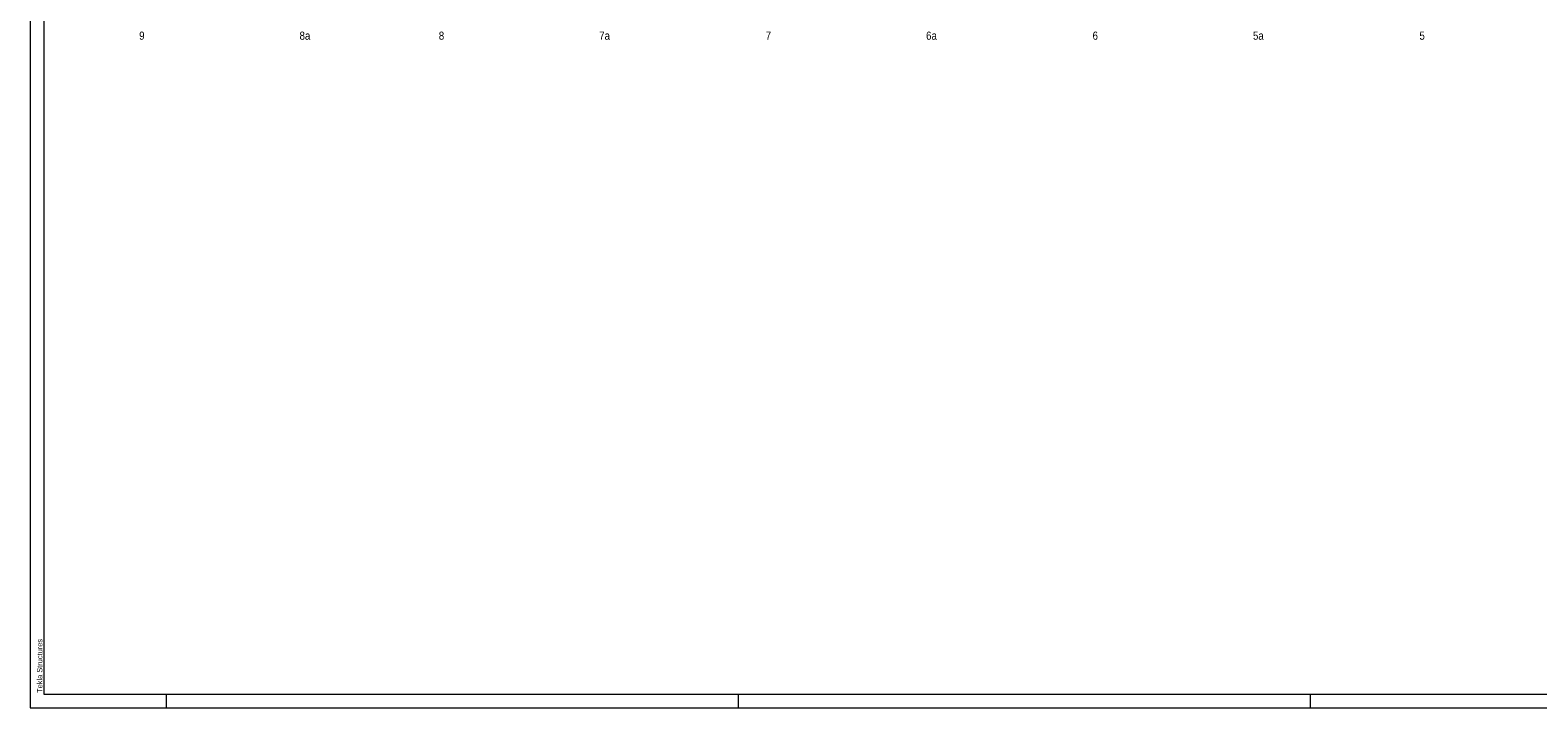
# Model space of a CAD drawing. Header units: millimetres. Extents: x -981 to 119, y -271 to 339.
# Tile 1 of 16: x -981 to -428, y -271 to -22. Entities that reach past the tile are written whole.
import ezdxf

# ---------------------------------------------------------------- set-up
doc = ezdxf.new("R2010")
doc.units = ezdxf.units.MM
doc.linetypes.add('XKITLINE00', pattern=[0])
doc.layers.add('Arkusz rysunku', color=3, linetype='Continuous', lineweight=0)
doc.layers.add('Spoina', color=1, linetype='Continuous', lineweight=0)
doc.styles.add('ARIAL', font='ARIAL.TTF')

msp = doc.modelspace()

# ---------------------------------------------------------------- linework, layer by layer
at = {"layer": 'Arkusz rysunku', "linetype": 'XKITLINE00', "lineweight": 0}
for p, q in [((-981.13, 339), (-981.13, -271)), ((-976.13, 334), (-976.13, -266)), ((-981.13, -271), (118.87, -271)), ((-976.13, -266), (113.87, -266)), ((-931.13, -271), (-931.13, -266)), ((-721.13, -271), (-721.13, -266)), ((-511.13, -271), (-511.13, -266))]:
    msp.add_line(p, q, dxfattribs=at)

# ---------------------------------------------------------------- texts
at = {"layer": 'Arkusz rysunku', "style": 'ARIAL', "width": 0.85}
msp.add_text('Tekla Structures', height=2, rotation=90, dxfattribs=at).set_placement((-976.63, -265.5))
at = {"layer": 'Spoina', "style": 'ARIAL', "width": 0.85}
for s, p in [('9', (-941.11, -25.7)), ('8a', (-882.23, -25.7)), ('8', (-831.11, -25.7)), ('7a', (-772.23, -25.7)), ('7', (-711.11, -25.7)), ('6a', (-652.23, -25.7)), ('6', (-591.11, -25.7)), ('5a', (-532.23, -25.7)), ('5', (-471.11, -25.7))]:
    msp.add_text(s, height=3, dxfattribs=at).set_placement(p)

doc.saveas('drawing.dxf')
